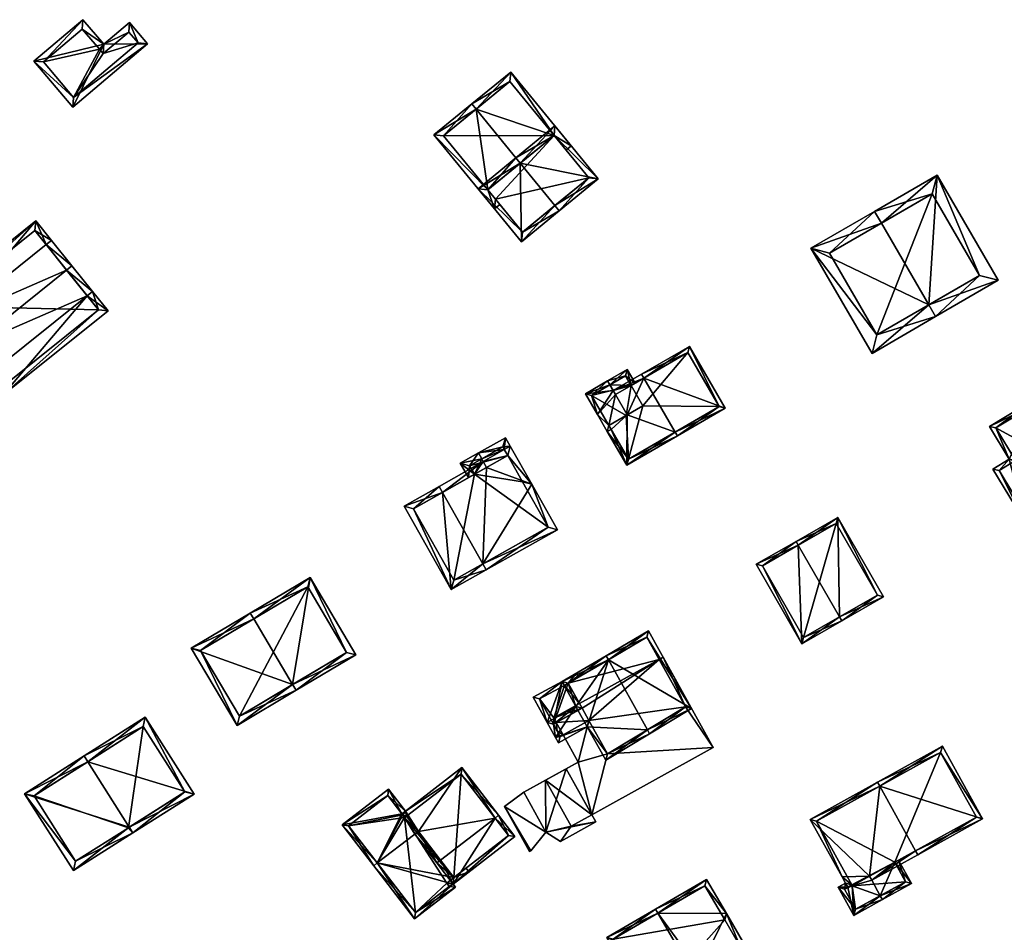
# Model space of a CAD drawing. Header units: inches. Extents: x 2523744 to 2528136, y 1148995 to 1152010.
# Tile 244 of 256: x 2527639 to 2527747, y 1151903 to 1152004. Entities that reach past the tile are written whole.
import ezdxf

# ---------------------------------------------------------------- set-up
doc = ezdxf.new("R2010")
doc.units = ezdxf.units.IN
doc.header["$MEASUREMENT"] = 0
doc.layers.add('Gebaeude Einzelhaus', color=10, linetype='Continuous')

msp = doc.modelspace()

# ---------------------------------------------------------------- meshes
at = {"layer": 'Gebaeude Einzelhaus'}
mesh = msp.add_polyface(dxfattribs=at)
corners = [(2527640.16, 1151999.326, 394.544), (2527647.845, 1152001.198, 394.544), (2527645.545, 1152003.879, 394.544), (2527644.435, 1151994.27, 394.544), (2527652.666, 1152001.23, 394.544), (2527650.684, 1152003.574, 394.544), (2527641.218, 1151999.238, 394.544), (2527645.46, 1152002.826, 394.544), (2527644.524, 1151995.328, 394.544), (2527651.61, 1152001.319, 394.544), (2527650.594, 1152002.52, 394.544), (2527647.355, 1152000.624, 394.544), (2527647.759, 1152000.146, 394.544), (2527645.46, 1152002.826, 389.275), (2527647.355, 1152000.624, 389.275), (2527641.218, 1151999.238, 389.275), (2527644.524, 1151995.328, 389.275), (2527651.61, 1152001.319, 389.275), (2527650.594, 1152002.52, 389.275), (2527647.759, 1152000.146, 389.275)]
mesh.append_faces([[corners[k] for k in face] for face in [(10, 12, 1), (1, 12, 11), (11, 7, 1), (9, 10, 5), (5, 10, 1), (8, 9, 4), (4, 9, 5), (3, 8, 4), (6, 8, 0), (0, 8, 3), (7, 6, 2), (1, 7, 2), (2, 6, 0), (5, 1, 4), (4, 1, 3), (3, 1, 0), (0, 1, 2)]], dxfattribs={"color": 13})
mesh.append_faces([[corners[k] for k in face] for face in [(17, 19, 18), (16, 19, 17), (14, 19, 16), (14, 16, 15), (14, 15, 13), (11, 19, 14), (12, 19, 11), (18, 19, 10), (10, 19, 12), (17, 18, 9), (9, 18, 10), (16, 17, 8), (8, 17, 9), (15, 16, 6), (6, 16, 8), (13, 15, 7), (7, 15, 6), (14, 13, 11), (11, 13, 7)]], dxfattribs={"color": 41})
mesh = msp.add_polyface(dxfattribs=at)
corners = [(2527688.813, 1151994.028, 400.834), (2527693.665, 1151988.098, 400.834), (2527697.374, 1151991.134, 398.538), (2527699.278, 1151989.991, 398.179), (2527698.698, 1151989.516, 398.538), (2527692.626, 1151998.118, 398.179), (2527688.338, 1151994.608, 400.834), (2527684.17, 1151991.196, 398.179), (2527690.078, 1151985.163, 398.549), (2527690.821, 1151983.07, 398.179), (2527690.927, 1151984.126, 398.548), (2527691.402, 1151983.545, 398.549), (2527685.225, 1151991.091, 398.549), (2527690.077, 1151985.162, 398.548), (2527692.521, 1151997.063, 398.538), (2527697.374, 1151991.134, 388.576), (2527692.521, 1151997.063, 388.576), (2527685.225, 1151991.091, 388.576), (2527690.077, 1151985.162, 388.576)]
mesh.append_faces([[corners[k] for k in face] for face in [(6, 14, 0), (2, 3, 4), (6, 5, 14), (14, 5, 2), (2, 5, 3), (9, 10, 11), (9, 13, 10), (12, 6, 0), (9, 7, 13), (13, 7, 12), (12, 7, 6), (0, 8, 1), (8, 9, 10), (10, 9, 11), (0, 7, 8), (8, 7, 9), (0, 6, 7), (0, 5, 6), (0, 2, 5), (5, 2, 3), (3, 2, 4), (0, 1, 2)]], dxfattribs={"color": 13})
mesh.append_faces([[corners[k] for k in face] for face in [(15, 17, 16), (15, 18, 17), (12, 17, 8), (8, 17, 18), (0, 14, 12), (12, 14, 17), (17, 14, 16), (2, 15, 14), (14, 15, 16)]], dxfattribs={"color": 41})
mesh = msp.add_polyface(dxfattribs=at)
corners = [(2527697.481, 1151983.435, 401.866), (2527697.955, 1151982.856, 401.866), (2527702.245, 1151986.366, 399.064), (2527693.665, 1151988.098, 401.866), (2527697.479, 1151992.189, 399.064), (2527693.19, 1151988.678, 401.866), (2527689.023, 1151985.268, 399.211), (2527693.789, 1151979.445, 399.211), (2527697.374, 1151991.134, 399.443), (2527701.19, 1151986.471, 399.443), (2527690.078, 1151985.163, 399.581), (2527693.894, 1151980.5, 399.581), (2527697.374, 1151991.134, 398.538), (2527701.19, 1151986.471, 388.576), (2527697.374, 1151991.134, 388.576), (2527693.665, 1151988.098, 400.834), (2527690.078, 1151985.163, 398.549), (2527693.894, 1151980.5, 388.576), (2527690.927, 1151984.126, 398.548), (2527690.927, 1151984.126, 388.576), (2527690.077, 1151985.162, 398.548), (2527690.077, 1151985.162, 388.576)]
mesh.append_faces([[corners[k] for k in face] for face in [(11, 0, 1), (1, 0, 9), (7, 11, 1), (10, 11, 6), (6, 11, 7), (3, 10, 5), (8, 3, 5), (5, 10, 6), (4, 8, 5), (9, 8, 2), (1, 9, 2), (2, 8, 4), (3, 7, 0), (0, 7, 1), (3, 6, 7), (3, 5, 6), (3, 4, 5), (0, 2, 3), (3, 2, 4), (0, 1, 2)]], dxfattribs={"color": 13})
mesh.append_faces([[corners[k] for k in face] for face in [(13, 19, 14), (14, 19, 21), (13, 17, 19), (9, 17, 13), (9, 11, 17), (9, 0, 11), (21, 18, 20), (18, 21, 19), (20, 18, 10), (10, 18, 11), (11, 18, 17), (17, 18, 19), (10, 15, 16), (15, 8, 12), (10, 3, 15), (15, 3, 8), (12, 13, 14), (12, 9, 13), (12, 8, 9)]], dxfattribs={"color": 41})
mesh = msp.add_polyface(dxfattribs=at)
corners = [(2527738.605, 1151972.514, 403.991), (2527725.644, 1151978.736, 397.505), (2527732.36, 1151967.157, 397.505), (2527733.394, 1151981.497, 403.992), (2527732.642, 1151982.794, 403.992), (2527739.358, 1151971.216, 403.991), (2527746.246, 1151975.211, 397.505), (2527739.53, 1151986.79, 397.505), (2527732.905, 1151969.208, 398.708), (2527727.695, 1151978.191, 398.708), (2527744.196, 1151975.756, 398.727), (2527738.985, 1151984.74, 398.727), (2527738.985, 1151984.74, 387.849), (2527744.196, 1151975.756, 387.849), (2527727.695, 1151978.191, 387.849), (2527732.905, 1151969.208, 387.849)]
mesh.append_faces([[corners[k] for k in face] for face in [(3, 9, 4), (11, 3, 4), (10, 11, 7), (7, 11, 4), (6, 10, 7), (8, 0, 5), (5, 0, 10), (5, 10, 6), (2, 8, 5), (9, 8, 1), (4, 9, 1), (1, 8, 2), (0, 7, 3), (3, 7, 4), (0, 6, 7), (0, 5, 6), (0, 2, 5), (4, 1, 3), (3, 1, 0), (0, 1, 2)]], dxfattribs={"color": 13})
mesh.append_faces([[corners[k] for k in face] for face in [(12, 15, 14), (13, 15, 12), (8, 15, 13), (8, 13, 0), (0, 13, 10), (14, 15, 9), (9, 15, 8), (12, 14, 9), (3, 12, 9), (11, 12, 3), (13, 12, 10), (10, 12, 11)]], dxfattribs={"color": 41})
mesh = msp.add_polyface(dxfattribs=at)
corners = [(2527646.004, 1151973.511, 400.456), (2527636.754, 1151962.575, 399.239), (2527648.309, 1151971.834, 399.239), (2527635.619, 1151965.19, 400.456), (2527635.033, 1151964.721, 400.456), (2527646.589, 1151973.98, 400.456), (2527643.753, 1151976.321, 403.885), (2527644.338, 1151976.79, 403.885), (2527633.367, 1151968.001, 403.885), (2527632.781, 1151967.531, 403.885), (2527631.116, 1151970.81, 400.456), (2527630.53, 1151970.341, 400.456), (2527641.502, 1151979.132, 400.456), (2527642.086, 1151979.6, 400.456), (2527640.366, 1151981.748, 399.239), (2527628.81, 1151972.489, 399.239), (2527636.87, 1151963.629, 399.571), (2527647.255, 1151971.95, 399.571), (2527640.25, 1151980.694, 399.571), (2527629.864, 1151972.373, 399.571), (2527647.255, 1151971.95, 388.692), (2527640.25, 1151980.694, 388.692), (2527629.864, 1151972.373, 388.692), (2527636.87, 1151963.629, 388.692)]
mesh.append_faces([[corners[k] for k in face] for face in [(10, 8, 9), (19, 10, 11), (11, 10, 9), (15, 19, 11), (18, 19, 14), (14, 19, 15), (12, 18, 13), (13, 18, 14), (6, 12, 7), (7, 12, 13), (0, 6, 5), (17, 0, 5), (5, 6, 7), (2, 17, 5), (1, 16, 17), (1, 17, 2), (3, 16, 4), (8, 3, 4), (9, 8, 4), (4, 16, 1), (10, 15, 11), (12, 14, 10), (10, 14, 15), (12, 13, 14), (12, 7, 13), (10, 6, 12), (12, 6, 7), (10, 8, 6), (11, 9, 10), (10, 9, 8), (0, 8, 3), (3, 8, 4), (4, 8, 9), (0, 6, 8), (0, 5, 6), (6, 5, 7), (0, 2, 5), (4, 1, 3), (3, 1, 0), (0, 1, 2)]], dxfattribs={"color": 13})
mesh.append_faces([[corners[k] for k in face] for face in [(20, 23, 22), (20, 22, 21), (17, 23, 20), (16, 23, 17), (3, 23, 16), (8, 23, 3), (22, 23, 10), (10, 23, 8), (19, 22, 10), (21, 22, 18), (18, 22, 19), (20, 21, 12), (12, 21, 18), (6, 20, 12), (0, 20, 6), (17, 20, 0)]], dxfattribs={"color": 41})
mesh = msp.add_polyface(dxfattribs=at)
corners = [(2527710.694, 1151958.518, 398.981), (2527710.945, 1151958.085, 398.981), (2527716.209, 1151961.134, 396.031), (2527707.252, 1151964.461, 398.981), (2527712.265, 1151967.943, 396.031), (2527707.001, 1151964.894, 398.981), (2527705.378, 1151954.86, 396.031), (2527705.435, 1151960.412, 397.33), (2527703.665, 1151958.814, 396.26), (2527703.233, 1151958.564, 396.031), (2527703.885, 1151963.089, 397.33), (2527704.136, 1151962.655, 397.33), (2527703.415, 1151959.246, 396.26), (2527715.526, 1151961.316, 396.273), (2527712.083, 1151967.26, 396.273), (2527705.56, 1151955.544, 396.26), (2527712.083, 1151967.26, 388.58), (2527715.526, 1151961.316, 388.58), (2527705.859, 1151963.654, 388.58), (2527705.859, 1151963.654, 396.292), (2527703.415, 1151959.246, 388.58), (2527705.56, 1151955.544, 388.58), (2527705.31, 1151960.339, 388.58), (2527707.156, 1151961.414, 388.58)]
mesh.append_faces([[corners[k] for k in face] for face in [(9, 15, 6), (6, 15, 1), (1, 15, 0), (9, 8, 15), (5, 3, 10), (10, 3, 11), (5, 14, 3), (13, 1, 0), (13, 2, 1), (5, 4, 14), (14, 4, 13), (13, 4, 2), (8, 7, 12), (7, 3, 11), (11, 3, 10), (10, 3, 5), (7, 0, 3), (9, 6, 8), (8, 6, 7), (7, 6, 0), (0, 6, 1), (3, 4, 5), (0, 2, 3), (3, 2, 4), (0, 1, 2)]], dxfattribs={"color": 13})
mesh.append_faces([[corners[k] for k in face] for face in [(17, 23, 16), (16, 23, 18), (17, 21, 23), (23, 21, 22), (22, 21, 20), (13, 0, 17), (17, 0, 21), (21, 0, 15), (8, 21, 15), (12, 20, 8), (8, 20, 21), (3, 19, 11), (3, 14, 19), (19, 14, 18), (18, 14, 16), (14, 13, 16), (16, 13, 17)]], dxfattribs={"color": 41})
mesh = msp.add_polyface(dxfattribs=at)
corners = [(2527705.859, 1151963.654, 396.292), (2527706.291, 1151963.904, 396.031), (2527705.428, 1151965.396, 396.031), (2527703.522, 1151963.715, 397.33), (2527703.271, 1151964.148, 397.33), (2527703.885, 1151963.089, 397.33), (2527704.136, 1151962.655, 397.33), (2527703.415, 1151959.246, 396.26), (2527705.435, 1151960.412, 397.33), (2527702.152, 1151960.43, 396.031), (2527703.233, 1151958.564, 396.031), (2527703.665, 1151958.814, 396.26), (2527700.82, 1151962.728, 396.031), (2527705.245, 1151964.714, 396.292), (2527701.504, 1151962.545, 396.26), (2527705.245, 1151964.714, 388.58), (2527705.859, 1151963.654, 388.58), (2527701.504, 1151962.545, 388.58), (2527703.415, 1151959.246, 388.58), (2527707.156, 1151961.414, 388.58), (2527705.31, 1151960.339, 388.58)]
mesh.append_faces([[corners[k] for k in face] for face in [(9, 7, 10), (10, 7, 11), (9, 14, 7), (14, 4, 3), (9, 12, 14), (14, 12, 4), (0, 13, 1), (1, 13, 2), (2, 13, 4), (4, 13, 3), (12, 3, 4), (9, 5, 12), (12, 5, 3), (9, 6, 5), (11, 7, 10), (10, 7, 9), (9, 7, 6), (6, 7, 8), (0, 5, 6), (0, 3, 5), (0, 2, 3), (3, 2, 4), (0, 1, 2)]], dxfattribs={"color": 13})
mesh.append_faces([[corners[k] for k in face] for face in [(16, 17, 15), (16, 20, 17), (17, 20, 18), (16, 19, 20), (14, 18, 7), (14, 17, 18), (14, 15, 17), (3, 13, 14), (14, 13, 15), (15, 0, 16), (15, 13, 0)]], dxfattribs={"color": 41})
mesh = msp.add_polyface(dxfattribs=at)
corners = [(2527750.259, 1151961.558, 399.814), (2527745.286, 1151959.131, 396.617), (2527747.459, 1151955.54, 396.617), (2527750.001, 1151961.985, 399.814), (2527749.284, 1151948.439, 395.39), (2527745.649, 1151954.445, 395.39), (2527755.551, 1151952.817, 399.814), (2527755.81, 1151952.39, 399.814), (2527757.663, 1151958.829, 396.902), (2527758.09, 1151959.088, 396.606), (2527754.636, 1151964.793, 396.606), (2527754.399, 1151956.27, 399.34), (2527756.237, 1151953.232, 399.34), (2527756.496, 1151952.805, 399.339), (2527757.921, 1151958.401, 396.902), (2527754.468, 1151964.106, 396.902), (2527745.973, 1151958.963, 396.907), (2527748.145, 1151955.371, 396.907), (2527746.335, 1151954.276, 395.68), (2527749.453, 1151949.125, 395.68), (2527754.468, 1151964.106, 387.563), (2527757.921, 1151958.401, 387.563), (2527745.973, 1151958.963, 387.563), (2527748.145, 1151955.371, 387.563), (2527746.335, 1151954.276, 387.563), (2527749.453, 1151949.125, 387.563), (2527754.608, 1151952.246, 398.139), (2527754.608, 1151952.246, 387.563), (2527752.769, 1151955.284, 387.563)]
mesh.append_faces([[corners[k] for k in face] for face in [(4, 19, 7), (7, 19, 6), (2, 18, 5), (5, 18, 4), (4, 18, 19), (2, 17, 18), (3, 16, 1), (1, 16, 2), (2, 16, 17), (3, 0, 16), (8, 15, 9), (9, 15, 10), (10, 15, 3), (3, 15, 0), (7, 12, 13), (7, 6, 12), (8, 11, 14), (12, 7, 13), (11, 6, 12), (12, 6, 7), (8, 0, 11), (11, 0, 6), (8, 10, 0), (0, 10, 3), (8, 9, 10), (6, 4, 7), (0, 2, 6), (6, 2, 4), (4, 2, 5), (3, 1, 0), (0, 1, 2)]], dxfattribs={"color": 13})
mesh.append_faces([[corners[k] for k in face] for face in [(23, 25, 24), (21, 28, 20), (20, 28, 22), (22, 28, 23), (23, 28, 25), (25, 28, 27), (26, 19, 27), (27, 19, 25), (12, 6, 26), (26, 6, 19), (19, 18, 25), (25, 18, 24), (18, 23, 24), (18, 17, 23), (17, 16, 23), (23, 16, 22), (0, 15, 16), (16, 15, 22), (22, 15, 20), (20, 8, 21), (21, 8, 14), (20, 15, 8)]], dxfattribs={"color": 41})
mesh = msp.add_polyface(dxfattribs=at)
corners = [(2527689.594, 1151955.285, 396.492), (2527692.276, 1151955.938, 395.169), (2527691.908, 1151956.591, 395.169), (2527689.963, 1151954.632, 396.492), (2527692.033, 1151957.895, 394.796), (2527692.561, 1151956.959, 394.796), (2527689.066, 1151956.221, 396.492), (2527689.434, 1151955.568, 396.492), (2527688.616, 1151953.872, 395.351), (2527687.065, 1151955.093, 394.796), (2527687.962, 1151953.503, 394.796), (2527691.748, 1151956.874, 395.169), (2527688.088, 1151954.808, 395.351), (2527692.276, 1151955.938, 388.582), (2527691.748, 1151956.874, 388.582), (2527688.088, 1151954.808, 388.582), (2527688.616, 1151953.872, 388.582)]
mesh.append_faces([[corners[k] for k in face] for face in [(9, 12, 10), (10, 12, 8), (9, 6, 12), (12, 6, 7), (2, 11, 5), (5, 11, 4), (4, 11, 6), (6, 11, 7), (7, 8, 0), (0, 8, 3), (6, 9, 7), (7, 9, 8), (8, 9, 10), (0, 2, 7), (7, 2, 6), (6, 2, 4), (4, 2, 5), (3, 1, 0), (0, 1, 2)]], dxfattribs={"color": 13})
mesh.append_faces([[corners[k] for k in face] for face in [(13, 15, 14), (13, 16, 15), (8, 12, 16), (16, 12, 15), (7, 11, 12), (12, 11, 15), (15, 11, 14), (2, 14, 11), (1, 13, 2), (2, 13, 14)]], dxfattribs={"color": 41})
mesh = msp.add_polyface(dxfattribs=at)
corners = [(2527692.276, 1151955.938, 395.169), (2527692.561, 1151956.959, 394.796), (2527691.908, 1151956.591, 395.169), (2527694.925, 1151952.769, 394.796), (2527689.963, 1151954.632, 396.492), (2527685.093, 1151951.884, 399.276), (2527689.594, 1151955.285, 396.492), (2527689.537, 1151944.006, 399.276), (2527684.724, 1151952.538, 399.276), (2527697.743, 1151947.773, 394.796), (2527689.905, 1151943.353, 399.276), (2527680.88, 1151950.369, 396.861), (2527686.061, 1151941.184, 396.861), (2527696.721, 1151948.058, 395.169), (2527693.903, 1151953.053, 395.169), (2527681.903, 1151950.084, 397.272), (2527686.346, 1151942.206, 397.272), (2527696.721, 1151948.058, 388.582), (2527693.903, 1151953.053, 388.582), (2527692.276, 1151955.938, 388.582), (2527688.616, 1151953.872, 395.351), (2527681.903, 1151950.084, 388.582), (2527688.616, 1151953.872, 388.582), (2527686.346, 1151942.206, 388.582)]
mesh.append_faces([[corners[k] for k in face] for face in [(10, 16, 7), (15, 8, 5), (15, 11, 8), (10, 12, 16), (16, 12, 15), (15, 12, 11), (3, 0, 1), (1, 0, 2), (3, 14, 0), (3, 13, 14), (13, 10, 7), (3, 9, 13), (13, 9, 10), (4, 5, 6), (6, 5, 8), (5, 12, 7), (7, 12, 10), (5, 11, 12), (5, 8, 11), (3, 7, 9), (9, 7, 10), (5, 6, 8), (3, 4, 7), (7, 4, 5), (5, 4, 6), (3, 0, 4), (3, 1, 0), (0, 1, 2)]], dxfattribs={"color": 13})
mesh.append_faces([[corners[k] for k in face] for face in [(17, 22, 18), (18, 22, 19), (17, 23, 22), (22, 23, 21), (13, 23, 17), (13, 7, 23), (23, 7, 16), (16, 15, 23), (23, 15, 21), (21, 20, 22), (20, 5, 4), (21, 15, 20), (20, 15, 5), (0, 18, 19), (18, 0, 14), (13, 17, 14), (14, 17, 18)]], dxfattribs={"color": 41})
mesh = msp.add_polyface(dxfattribs=at)
corners = [(2527728.779, 1151938.173, 399.194), (2527729.028, 1151937.74, 399.194), (2527733.635, 1151940.386, 396.539), (2527728.609, 1151949.135, 396.539), (2527724.25, 1151946.055, 399.194), (2527724.001, 1151946.489, 399.194), (2527719.614, 1151943.968, 396.539), (2527724.64, 1151935.219, 396.539), (2527732.953, 1151940.571, 396.788), (2527728.424, 1151948.453, 396.789), (2527720.296, 1151943.783, 396.801), (2527724.825, 1151935.901, 396.801), (2527728.424, 1151948.453, 388.441), (2527732.953, 1151940.571, 388.441), (2527720.296, 1151943.783, 388.441), (2527724.825, 1151935.901, 388.441)]
mesh.append_faces([[corners[k] for k in face] for face in [(11, 0, 1), (1, 0, 8), (10, 11, 7), (7, 11, 1), (6, 10, 7), (4, 10, 5), (9, 4, 5), (5, 10, 6), (8, 9, 3), (3, 9, 5), (1, 8, 2), (2, 8, 3), (4, 7, 0), (0, 7, 1), (5, 6, 4), (4, 6, 7), (0, 3, 4), (4, 3, 5), (0, 2, 3), (0, 1, 2)]], dxfattribs={"color": 13})
mesh.append_faces([[corners[k] for k in face] for face in [(12, 15, 14), (13, 15, 12), (0, 15, 13), (11, 15, 0), (0, 13, 8), (14, 15, 10), (10, 15, 11), (12, 14, 4), (4, 14, 10), (9, 12, 4), (13, 12, 8), (8, 12, 9)]], dxfattribs={"color": 41})
mesh = msp.add_polyface(dxfattribs=at)
corners = [(2527668.623, 1151930.752, 400.014), (2527657.468, 1151934.75, 395.589), (2527662.506, 1151926.253, 395.589), (2527664.348, 1151937.959, 400.014), (2527663.966, 1151938.604, 400.014), (2527669.005, 1151930.108, 400.014), (2527675.588, 1151934.01, 395.589), (2527670.548, 1151942.508, 395.589), (2527658.495, 1151934.488, 396.028), (2527670.285, 1151941.48, 396.023), (2527662.769, 1151927.28, 396.028), (2527674.56, 1151934.273, 396.023), (2527670.285, 1151941.48, 387.57), (2527674.56, 1151934.273, 387.57), (2527658.495, 1151934.488, 387.57), (2527662.769, 1151927.28, 387.57)]
mesh.append_faces([[corners[k] for k in face] for face in [(11, 9, 7), (6, 11, 7), (10, 0, 5), (5, 0, 11), (5, 11, 6), (8, 10, 2), (2, 10, 5), (1, 8, 2), (3, 8, 4), (9, 3, 4), (7, 9, 4), (4, 8, 1), (0, 7, 3), (3, 7, 4), (0, 6, 7), (0, 5, 6), (0, 2, 5), (4, 1, 3), (3, 1, 0), (0, 1, 2)]], dxfattribs={"color": 13})
mesh.append_faces([[corners[k] for k in face] for face in [(12, 15, 14), (13, 15, 12), (0, 15, 13), (10, 15, 0), (0, 13, 11), (14, 15, 8), (8, 15, 10), (12, 14, 3), (3, 14, 8), (9, 12, 3), (13, 12, 11), (11, 12, 9)]], dxfattribs={"color": 41})
mesh = msp.add_polyface(dxfattribs=at)
corners = [(2527707.647, 1151925.758, 398.751), (2527707.89, 1151925.32, 398.751), (2527712.494, 1151928.099, 396.539), (2527703.371, 1151933.476, 398.751), (2527707.763, 1151936.636, 396.539), (2527703.129, 1151933.913, 398.751), (2527698.273, 1151931.06, 396.539), (2527699.785, 1151928.331, 396.539), (2527697.54, 1151924.915, 395.116), (2527696.619, 1151926.578, 395.116), (2527701.021, 1151926.099, 396.539), (2527697.856, 1151924.345, 395.116), (2527703.066, 1151922.41, 396.539), (2527698.946, 1151930.876, 396.735), (2527700.465, 1151928.136, 396.736), (2527697.299, 1151926.383, 395.313), (2527698.051, 1151925.025, 395.313), (2527701.216, 1151926.779, 396.735), (2527703.253, 1151923.106, 396.736), (2527711.823, 1151928.278, 396.745), (2527707.574, 1151935.945, 396.745), (2527708.933, 1151933.493, 392.262), (2527707.574, 1151935.945, 388.187), (2527711.823, 1151928.278, 392.262), (2527708.933, 1151933.493, 388.187), (2527698.946, 1151930.876, 395.116), (2527698.946, 1151930.876, 388.187), (2527700.465, 1151928.136, 395.116), (2527697.299, 1151926.383, 395.116), (2527697.735, 1151925.595, 388.187), (2527698.051, 1151925.025, 388.187), (2527697.299, 1151926.383, 388.187), (2527698.376, 1151925.205, 392.262), (2527701.216, 1151926.779, 392.262), (2527698.376, 1151925.205, 388.187), (2527703.253, 1151923.106, 392.262), (2527697.624, 1151926.563, 388.187), (2527701.216, 1151926.779, 388.187), (2527700.465, 1151928.136, 388.187), (2527700.184, 1151928.643, 388.187), (2527711.823, 1151928.278, 388.187), (2527703.253, 1151923.106, 388.187)]
mesh.append_faces([[corners[k] for k in face] for face in [(4, 20, 5), (5, 20, 3), (19, 1, 0), (4, 2, 20), (20, 2, 19), (19, 2, 1), (10, 18, 12), (12, 18, 1), (1, 18, 0), (10, 17, 18), (8, 16, 11), (11, 16, 10), (10, 16, 17), (7, 15, 9), (9, 15, 8), (8, 15, 16), (7, 14, 15), (5, 13, 6), (6, 13, 7), (7, 13, 14), (5, 3, 13), (0, 12, 1), (3, 10, 0), (0, 10, 12), (10, 8, 11), (3, 7, 10), (10, 7, 8), (8, 7, 9), (5, 6, 3), (3, 6, 7), (3, 4, 5), (0, 2, 3), (3, 2, 4), (0, 1, 2)]], dxfattribs={"color": 13})
mesh.append_faces([[corners[k] for k in face] for face in [(29, 34, 30), (37, 40, 41), (37, 24, 40), (24, 26, 22), (24, 39, 26), (37, 38, 24), (24, 38, 39), (29, 36, 34), (34, 36, 37), (37, 36, 38), (29, 31, 36), (19, 0, 23), (23, 0, 35), (35, 0, 18), (18, 17, 35), (35, 17, 33), (32, 30, 34), (17, 16, 33), (33, 16, 32), (32, 16, 30), (29, 28, 31), (30, 16, 29), (29, 16, 28), (28, 16, 15), (15, 27, 28), (15, 14, 27), (14, 13, 27), (27, 13, 25), (20, 25, 3), (3, 25, 13), (20, 22, 25), (25, 22, 26), (22, 21, 24), (21, 19, 23), (22, 20, 21), (21, 20, 19)]], dxfattribs={"color": 41})
mesh = msp.add_polyface(dxfattribs=at)
corners = [(2527703.253, 1151923.106, 392.262), (2527701.533, 1151916.404, 392.262), (2527714.876, 1151923.799, 392.262), (2527700.034, 1151922.214, 392.262), (2527698.718, 1151921.484, 392.262), (2527711.823, 1151928.278, 392.262), (2527709.37, 1151933.735, 392.262), (2527708.933, 1151933.493, 392.262), (2527701.216, 1151926.779, 392.262), (2527698.376, 1151925.205, 392.262), (2527691.928, 1151917.309, 393.811), (2527694.841, 1151912.458, 393.811), (2527696.489, 1151914.516, 393.811), (2527694.669, 1151912.361, 393.811), (2527694.058, 1151918.901, 393.811), (2527696.489, 1151914.516, 393.59), (2527701.961, 1151915.633, 393.59), (2527698.718, 1151921.484, 393.59), (2527698.085, 1151913.485, 393.59), (2527694.058, 1151918.901, 393.59), (2527701.533, 1151916.404, 388.187), (2527714.876, 1151923.799, 388.187), (2527709.37, 1151933.735, 388.187), (2527708.933, 1151933.493, 388.187), (2527698.376, 1151925.205, 388.187), (2527700.034, 1151922.214, 388.187), (2527696.446, 1151920.225, 388.187), (2527696.446, 1151920.225, 392.262), (2527703.253, 1151923.106, 388.187), (2527711.823, 1151928.278, 388.187), (2527699.261, 1151915.145, 388.187), (2527701.216, 1151926.779, 388.187), (2527697.344, 1151927.069, 388.187), (2527700.184, 1151928.643, 388.187), (2527700.465, 1151928.136, 388.187), (2527697.624, 1151926.563, 388.187), (2527694.669, 1151912.361, 388.187), (2527691.928, 1151917.309, 388.187), (2527694.841, 1151912.458, 388.187), (2527696.489, 1151914.516, 388.187), (2527694.058, 1151918.901, 388.187), (2527701.961, 1151915.633, 388.187), (2527698.085, 1151913.485, 388.187)]
mesh.append_faces([[corners[k] for k in face] for face in [(15, 17, 19), (18, 16, 15), (15, 16, 17), (10, 12, 14), (13, 11, 10), (10, 11, 12), (3, 8, 9), (3, 0, 8), (5, 6, 7), (0, 2, 5), (5, 2, 6), (4, 1, 3), (3, 1, 0), (0, 1, 2)]], dxfattribs={"color": 13})
mesh.append_faces([[corners[k] for k in face] for face in [(41, 30, 20), (30, 39, 26), (26, 39, 40), (41, 42, 30), (30, 42, 39), (18, 15, 42), (42, 15, 39), (17, 27, 19), (19, 27, 40), (40, 27, 26), (17, 4, 27), (17, 1, 4), (1, 41, 20), (17, 16, 1), (1, 16, 41), (16, 18, 41), (41, 18, 42), (36, 37, 38), (38, 37, 39), (39, 37, 40), (19, 10, 14), (19, 37, 10), (19, 40, 37), (12, 15, 14), (14, 15, 19), (38, 15, 11), (11, 15, 12), (38, 39, 15), (11, 13, 38), (38, 13, 36), (13, 10, 36), (36, 10, 37), (32, 34, 35), (32, 33, 34), (22, 29, 23), (28, 25, 31), (31, 25, 24), (28, 20, 25), (25, 20, 26), (26, 20, 30), (22, 21, 29), (29, 21, 28), (28, 21, 20), (4, 26, 27), (4, 25, 26), (4, 3, 25), (25, 3, 24), (24, 3, 9), (7, 6, 23), (23, 6, 22), (6, 2, 22), (22, 2, 21), (21, 2, 20), (20, 2, 1)]], dxfattribs={"color": 41})
mesh = msp.add_polyface(dxfattribs=at)
corners = [(2527696.619, 1151926.578, 395.116), (2527698.273, 1151931.06, 395.116), (2527695.079, 1151929.356, 395.116), (2527697.299, 1151926.383, 395.116), (2527698.946, 1151930.876, 395.116), (2527699.83, 1151931.975, 395.116), (2527697.54, 1151924.915, 395.116), (2527697.978, 1151925.158, 395.116), (2527700.465, 1151928.136, 395.116), (2527700.072, 1151931.538, 395.116), (2527695.763, 1151929.154, 395.116), (2527698.518, 1151930.624, 395.116), (2527698.946, 1151930.876, 388.187), (2527698.518, 1151930.624, 388.187), (2527695.763, 1151929.154, 388.187), (2527697.299, 1151926.383, 388.187), (2527700.184, 1151928.643, 388.187), (2527697.344, 1151927.069, 388.187), (2527697.624, 1151926.563, 388.187)]
mesh.append_faces([[corners[k] for k in face] for face in [(4, 5, 9), (10, 1, 11), (11, 1, 4), (4, 1, 5), (10, 2, 1), (3, 0, 10), (10, 0, 2), (7, 6, 3), (3, 6, 0), (5, 4, 9), (4, 3, 8), (3, 6, 7), (3, 0, 6), (5, 1, 4), (4, 1, 3), (3, 1, 0), (0, 1, 2)]], dxfattribs={"color": 13})
mesh.append_faces([[corners[k] for k in face] for face in [(13, 17, 14), (14, 17, 15), (15, 17, 18), (12, 16, 13), (13, 16, 17), (10, 15, 3), (10, 14, 15), (10, 11, 14), (14, 11, 13), (4, 12, 11), (11, 12, 13)]], dxfattribs={"color": 41})
mesh = msp.add_polyface(dxfattribs=at)
corners = [(2527650.642, 1151915.048, 403.234), (2527651.044, 1151914.415, 403.234), (2527657.779, 1151918.69, 398.534), (2527646.072, 1151922.249, 403.235), (2527652.406, 1151927.158, 398.534), (2527645.67, 1151922.883, 403.235), (2527639.138, 1151918.736, 398.534), (2527644.511, 1151910.269, 398.534), (2527652.175, 1151926.123, 398.976), (2527656.744, 1151918.923, 398.975), (2527640.174, 1151918.505, 398.99), (2527644.743, 1151911.305, 398.99), (2527650.561, 1151914.996, 403.175), (2527650.561, 1151914.996, 388.402), (2527656.744, 1151918.923, 388.402), (2527652.175, 1151926.123, 388.402), (2527640.174, 1151918.505, 388.402), (2527644.743, 1151911.305, 388.402)]
mesh.append_faces([[corners[k] for k in face] for face in [(0, 9, 1), (1, 11, 12), (12, 0, 1), (1, 9, 2), (7, 11, 1), (10, 11, 6), (6, 11, 7), (3, 10, 5), (8, 3, 5), (5, 10, 6), (9, 8, 4), (2, 9, 4), (4, 8, 5), (0, 7, 1), (5, 6, 3), (3, 6, 0), (0, 6, 7), (3, 4, 5), (0, 2, 3), (3, 2, 4), (0, 1, 2)]], dxfattribs={"color": 13})
mesh.append_faces([[corners[k] for k in face] for face in [(13, 17, 16), (13, 16, 15), (13, 15, 14), (11, 17, 13), (11, 13, 12), (16, 17, 10), (10, 17, 11), (15, 16, 3), (3, 16, 10), (8, 15, 3), (14, 15, 9), (9, 15, 8), (13, 14, 9), (0, 13, 9), (12, 13, 0)]], dxfattribs={"color": 41})
mesh = msp.add_polyface(dxfattribs=at)
corners = [(2527737.137, 1151912.448, 400.281), (2527737.379, 1151912.011, 400.281), (2527744.52, 1151915.961, 395.525), (2527733.203, 1151919.561, 400.281), (2527740.101, 1151923.949, 395.525), (2527732.961, 1151919.999, 400.281), (2527732.083, 1151909.653, 397.03), (2527732.325, 1151909.215, 397.03), (2527725.568, 1151915.909, 395.525), (2527729.061, 1151909.593, 395.525), (2527730.13, 1151908.693, 395.806), (2527730.181, 1151908.601, 395.806), (2527729.451, 1151908.888, 395.525), (2527729.693, 1151908.451, 395.525), (2527726.248, 1151915.714, 395.807), (2527743.84, 1151916.156, 395.817), (2527739.906, 1151923.269, 395.816), (2527743.84, 1151916.156, 387.786), (2527739.906, 1151923.269, 387.787), (2527726.248, 1151915.714, 387.787), (2527730.13, 1151908.693, 387.786), (2527734.849, 1151911.183, 395.396), (2527734.849, 1151911.183, 387.786), (2527730.181, 1151908.601, 387.786)]
mesh.append_faces([[corners[k] for k in face] for face in [(4, 16, 5), (5, 16, 3), (15, 1, 0), (4, 2, 16), (16, 2, 15), (15, 2, 1), (7, 0, 1), (7, 6, 0), (9, 10, 12), (12, 10, 13), (8, 14, 9), (9, 14, 10), (8, 5, 14), (14, 5, 3), (10, 12, 13), (10, 9, 12), (8, 3, 5), (0, 7, 1), (11, 6, 10), (10, 6, 9), (9, 6, 8), (8, 6, 3), (3, 6, 0), (0, 6, 7), (3, 4, 5), (0, 2, 3), (3, 2, 4), (0, 1, 2)]], dxfattribs={"color": 13})
mesh.append_faces([[corners[k] for k in face] for face in [(22, 18, 17), (22, 19, 18), (22, 20, 19), (22, 23, 20), (17, 21, 22), (21, 0, 6), (17, 15, 21), (21, 15, 0), (14, 19, 10), (10, 19, 20), (3, 19, 14), (3, 18, 19), (3, 16, 18), (16, 17, 18), (16, 15, 17)]], dxfattribs={"color": 41})
mesh = msp.add_polyface(dxfattribs=at)
corners = [(2527690.888, 1151916.05, 399.974), (2527691.284, 1151916.355, 399.974), (2527687.249, 1151921.599, 397.43), (2527682.451, 1151914.591, 398.44), (2527681.033, 1151916.816, 397.43), (2527680.731, 1151916.404, 397.485), (2527680.643, 1151916.517, 397.43), (2527681.153, 1151916.278, 397.622), (2527680.941, 1151916.115, 397.622), (2527684.488, 1151911.124, 399.974), (2527682.054, 1151914.286, 398.44), (2527684.884, 1151911.429, 399.974), (2527686.278, 1151908.798, 398.315), (2527693.075, 1151914.028, 398.315), (2527686.369, 1151909.499, 398.598), (2527692.374, 1151914.119, 398.597), (2527687.158, 1151920.898, 397.622), (2527692.374, 1151914.119, 388.491), (2527687.158, 1151920.898, 388.491), (2527681.153, 1151916.278, 388.491), (2527686.369, 1151909.499, 395.953), (2527686.369, 1151909.499, 388.49)]
mesh.append_faces([[corners[k] for k in face] for face in [(4, 5, 6), (4, 7, 5), (5, 7, 8), (4, 16, 7), (16, 1, 0), (4, 2, 16), (16, 2, 1), (3, 9, 10), (3, 11, 9), (13, 15, 1), (1, 15, 0), (14, 9, 11), (13, 12, 15), (15, 12, 14), (14, 12, 9), (0, 13, 1), (11, 12, 0), (0, 12, 13), (11, 9, 12), (0, 3, 11), (11, 3, 9), (9, 3, 10), (7, 5, 8), (3, 4, 7), (7, 4, 5), (5, 4, 6), (0, 2, 3), (3, 2, 4), (0, 1, 2)]], dxfattribs={"color": 13})
mesh.append_faces([[corners[k] for k in face] for face in [(17, 21, 18), (18, 21, 19), (20, 15, 14), (20, 17, 15), (20, 21, 17), (11, 20, 14), (11, 3, 20), (16, 18, 7), (7, 18, 19), (16, 17, 18), (0, 15, 16), (16, 15, 17)]], dxfattribs={"color": 41})
mesh = msp.add_polyface(dxfattribs=at)
corners = [(2527680.643, 1151916.517, 397.43), (2527681.033, 1151916.816, 397.43), (2527679.175, 1151919.231, 396.257), (2527674.075, 1151915.308, 396.257), (2527677.933, 1151911.114, 398.44), (2527677.536, 1151910.809, 398.44), (2527680.941, 1151916.115, 397.622), (2527682.054, 1151914.286, 398.44), (2527680.731, 1151916.404, 397.485), (2527682.451, 1151914.591, 398.44), (2527681.153, 1151916.278, 397.622), (2527686.369, 1151909.499, 395.953), (2527686.278, 1151908.798, 395.759), (2527688.011, 1151910.131, 395.759), (2527687.706, 1151910.528, 395.953), (2527682.033, 1151904.966, 395.586), (2527686.55, 1151908.444, 395.586), (2527679.084, 1151918.53, 396.45), (2527674.776, 1151915.216, 396.45), (2527682.124, 1151905.668, 395.78), (2527685.848, 1151908.541, 395.782), (2527685.576, 1151908.889, 395.953), (2527680.731, 1151916.404, 388.491), (2527679.084, 1151918.53, 388.491), (2527674.776, 1151915.216, 388.491), (2527682.124, 1151905.668, 388.49), (2527685.848, 1151908.541, 388.49), (2527685.576, 1151908.889, 388.49), (2527686.369, 1151909.499, 388.49), (2527681.153, 1151916.278, 388.491), (2527680.941, 1151916.115, 388.491)]
mesh.append_faces([[corners[k] for k in face] for face in [(12, 11, 13), (13, 11, 14), (12, 21, 11), (16, 20, 12), (12, 20, 21), (5, 19, 15), (15, 19, 16), (16, 19, 20), (5, 4, 19), (3, 18, 5), (5, 18, 4), (0, 17, 1), (1, 17, 2), (2, 17, 3), (3, 17, 18), (12, 15, 16), (12, 4, 15), (15, 4, 5), (14, 11, 13), (13, 11, 12), (12, 11, 4), (4, 11, 7), (7, 11, 9), (6, 9, 10), (6, 7, 9), (0, 4, 8), (8, 4, 6), (6, 4, 7), (0, 3, 4), (4, 3, 5), (0, 2, 3), (0, 1, 2)]], dxfattribs={"color": 13})
mesh.append_faces([[corners[k] for k in face] for face in [(25, 27, 26), (25, 30, 27), (27, 30, 28), (28, 30, 29), (25, 24, 30), (30, 24, 22), (22, 24, 23), (30, 8, 6), (30, 22, 8), (10, 29, 6), (6, 29, 30), (21, 28, 11), (21, 27, 28), (21, 20, 27), (27, 20, 26), (20, 19, 26), (26, 19, 25), (4, 25, 19), (4, 24, 25), (4, 18, 24), (18, 17, 24), (24, 17, 23), (0, 22, 17), (17, 22, 23), (0, 8, 22)]], dxfattribs={"color": 41})
mesh = msp.add_polyface(dxfattribs=at)
corners = [(2527729.693, 1151908.451, 395.525), (2527728.64, 1151908.439, 395.002), (2527730.358, 1151905.335, 395.002), (2527729.451, 1151908.888, 395.525), (2527733.266, 1151907.515, 397.03), (2527733.508, 1151907.078, 397.03), (2527730.181, 1151908.601, 395.806), (2527732.325, 1151909.215, 397.03), (2527732.083, 1151909.653, 397.03), (2527730.13, 1151908.693, 395.806), (2527734.849, 1151911.183, 395.396), (2527736.711, 1151908.85, 395.137), (2527735.287, 1151911.425, 395.137), (2527736.031, 1151909.045, 395.396), (2527729.32, 1151908.244, 395.284), (2527730.553, 1151906.015, 395.284), (2527733.184, 1151907.469, 396.977), (2527736.031, 1151909.045, 387.786), (2527730.553, 1151906.015, 387.786), (2527734.849, 1151911.183, 387.786), (2527730.13, 1151908.693, 387.786), (2527729.32, 1151908.244, 387.786), (2527730.181, 1151908.601, 387.786)]
mesh.append_faces([[corners[k] for k in face] for face in [(5, 16, 4), (1, 15, 2), (2, 15, 5), (5, 15, 16), (3, 14, 1), (1, 14, 15), (3, 0, 14), (5, 13, 11), (11, 13, 12), (12, 13, 10), (5, 4, 13), (10, 11, 12), (10, 4, 11), (11, 4, 5), (10, 7, 4), (10, 8, 7), (0, 6, 9), (6, 7, 8), (6, 4, 7), (0, 2, 6), (6, 2, 4), (4, 2, 5), (3, 1, 0), (0, 1, 2)]], dxfattribs={"color": 13})
mesh.append_faces([[corners[k] for k in face] for face in [(17, 22, 19), (22, 21, 20), (17, 18, 22), (22, 18, 21), (15, 14, 18), (18, 14, 21), (20, 0, 9), (21, 14, 20), (20, 14, 0), (17, 19, 13), (13, 19, 10), (13, 15, 17), (17, 15, 18), (13, 16, 15), (4, 16, 13)]], dxfattribs={"color": 41})
mesh = msp.add_polyface(dxfattribs=at)
corners = [(2527713.324, 1151899.379, 397.668), (2527712.901, 1151898.554, 398.014), (2527713.576, 1151898.948, 397.668), (2527712.649, 1151898.985, 398.014), (2527716.335, 1151905.54, 395.137), (2527717.82, 1151902.004, 395.359), (2527708.791, 1151905.596, 398.014), (2527718.504, 1151901.824, 395.137), (2527718.072, 1151901.572, 395.359), (2527714.141, 1151909.298, 395.137), (2527708.539, 1151906.028, 398.014), (2527703.181, 1151902.9, 395.137), (2527707.544, 1151895.426, 395.137), (2527716.155, 1151904.856, 395.359), (2527713.961, 1151908.614, 395.359), (2527703.865, 1151902.72, 395.369), (2527707.724, 1151896.11, 395.369), (2527713.961, 1151908.614, 388.23), (2527716.155, 1151904.856, 388.23), (2527717.82, 1151902.004, 388.23), (2527703.865, 1151902.72, 388.23), (2527707.724, 1151896.11, 388.23), (2527709.115, 1151896.922, 395.372), (2527709.115, 1151896.922, 388.23)]
mesh.append_faces([[corners[k] for k in face] for face in [(12, 16, 1), (1, 16, 3), (10, 15, 11), (11, 15, 12), (12, 15, 16), (10, 6, 15), (4, 14, 9), (9, 14, 10), (10, 14, 6), (4, 13, 14), (8, 5, 7), (7, 5, 4), (4, 5, 13), (3, 0, 1), (1, 0, 2), (3, 12, 1), (10, 11, 6), (6, 11, 3), (3, 11, 12), (6, 9, 10), (6, 4, 9), (4, 5, 7), (7, 5, 8), (3, 0, 6), (6, 0, 4), (4, 0, 5), (3, 1, 0), (0, 1, 2)]], dxfattribs={"color": 13})
mesh.append_faces([[corners[k] for k in face] for face in [(18, 20, 17), (18, 23, 20), (20, 23, 21), (18, 19, 23), (22, 16, 23), (23, 16, 21), (22, 3, 16), (22, 0, 3), (16, 15, 21), (21, 15, 20), (6, 20, 15), (6, 17, 20), (6, 14, 17), (18, 5, 19), (17, 13, 18), (18, 13, 5), (17, 14, 13)]], dxfattribs={"color": 41})

doc.saveas('drawing.dxf')
